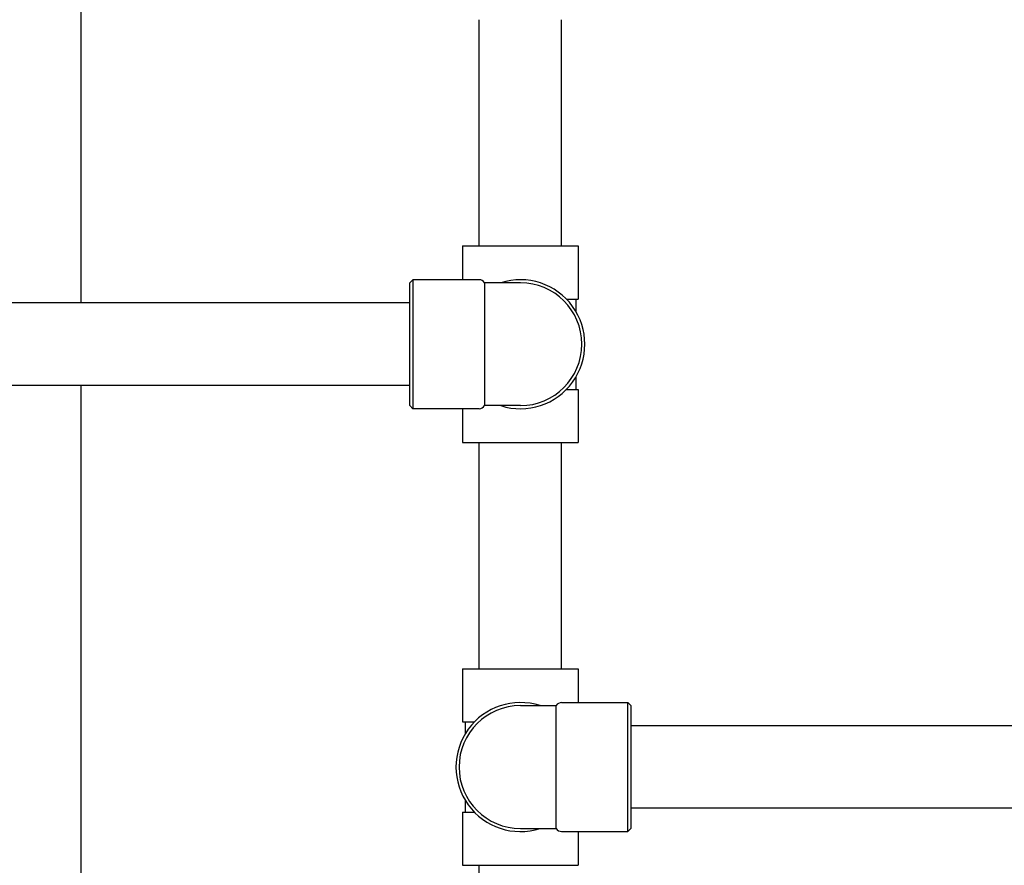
# Model space of a CAD drawing. Header units: inches. Extents: x 24 to 1128, y -69 to 748.
# Tile 62 of 256: x 132 to 142, y 218 to 227. Entities that reach past the tile are written whole.
import ezdxf

# ---------------------------------------------------------------- set-up
doc = ezdxf.new("R2010")
doc.units = ezdxf.units.IN
doc.header["$LTSCALE"] = 32
doc.header["$MEASUREMENT"] = 0
doc.layers.add('Dimension (ANSI)', color=7, linetype='Continuous', lineweight=25)
doc.layers.add('Visible (ANSI)', color=7, linetype='Continuous', lineweight=30)
doc.styles.add('Note Text (ANSI)', font='tahoma.ttf')
doc.dimstyles.new('SB Fraction-16 (ANSI)', dxfattribs={"dimscale": 32, "dimtxt": 0.125, "dimasz": 0.098425, "dimexe": 0.125, "dimexo": 0.0625, "dimgap": 0.031496, "dimtad": 0, "dimtih": 1, "dimtoh": 1, "dimdec": 4, "dimrnd": 1e-08, "dimzin": 0, "dimdsep": 46, "dimlunit": 5, "dimtxsty": 'Note Text (ANSI)', "dimcen": 0.09, "dimdle": 0.393701, "dimclrd": 256, "dimclre": 256, "dimclrt": 256, "dimadec": 0, "dimazin": 3, "dimtfac": 0.96, "dimtofl": 0, "dimtmove": 0, "dimatfit": 3, "dimfxl": 1, "dimfrac": 2, "dimtolj": 1, "dimtzin": 12, "dimlwd": -1, "dimlwe": -1, "dimarcsym": 0})

# ---------------------------------------------------------------- blocks, each defined once
blk = doc.blocks.new('*D15')
at = {"layer": 'Defpoints', "color": 0, "transparency": 16777216}
for p in [(152.29, 475.484), (60.957, 155.772), (120.165, 155.772)]:
    blk.add_point(p, dxfattribs=at)
at = {"layer": 'Dimension (ANSI)', "transparency": 16777216}
for p, q in [((150.29, 475.484), (56.957, 475.484)), ((60.957, 472.334), (60.957, 338.161)), ((60.957, 158.922), (60.957, 331.095)), ((118.165, 155.772), (56.957, 155.772))]:
    blk.add_line(p, q, dxfattribs=at)
for points in [[(60.432, 472.334), (61.482, 472.334), (60.957, 475.484)], [(60.432, 158.922), (61.482, 158.922), (60.957, 155.772)]]:
    blk.add_solid(points, dxfattribs=at)
at = {"layer": 'Dimension (ANSI)', "transparency": 16777216, "insert": (48.754, 337.153), "char_height": 4, "attachment_point": 1, "style": 'Note Text (ANSI)'}
blk.add_mtext('\\A1;319 11/16', dxfattribs=at)

msp = doc.modelspace()

# ---------------------------------------------------------------- linework, layer by layer
at = {"layer": 'Visible (ANSI)'}
for p, q in [((132.51111, 280.39452), (132.51111, 224.0542)), ((136.56611, 224.6342), (136.56611, 226.9367)), ((137.40611, 224.6342), (137.40611, 226.9367)), ((136.39761, 224.6342), (137.57461, 224.6342)), ((136.39761, 224.6342), (136.39761, 224.29045)), ((137.57461, 224.6342), (137.57461, 224.0932)), ((135.86111, 224.2592), (135.89236, 224.29045)), ((135.89236, 224.29045), (135.89236, 222.97795)), ((136.56661, 224.29045), (135.89236, 224.29045)), ((135.86111, 223.0092), (135.86111, 224.2592)), ((136.62074, 224.2592), (136.62074, 223.0092)), ((136.98611, 224.2592), (136.62074, 224.2592)), ((137.45513, 224.0932), (137.57461, 224.0932)), ((137.54986, 224.0932), (137.54986, 223.97013)), ((135.86111, 224.0542), (112.77861, 224.0542)), ((137.54986, 223.29827), (137.54986, 223.1752)), ((135.86111, 223.2142), (112.77861, 223.2142)), ((132.51111, 223.2142), (132.51111, 208.02808)), ((137.45513, 223.1752), (137.57461, 223.1752)), ((137.57461, 223.1752), (137.57461, 222.6342)), ((135.86111, 223.0092), (135.89236, 222.97795)), ((136.56661, 222.97795), (135.89236, 222.97795)), ((136.39761, 222.97795), (136.39761, 222.6342)), ((136.98611, 223.0092), (136.62074, 223.0092)), ((136.39761, 222.6342), (137.57461, 222.6342)), ((136.56611, 220.3317), (136.56611, 222.6342)), ((137.40611, 220.3317), (137.40611, 222.6342)), ((136.39761, 220.3317), (137.57461, 220.3317)), ((136.39761, 220.3317), (136.39761, 219.7907)), ((137.57461, 220.3317), (137.57461, 219.98795)), ((137.40561, 219.98795), (138.07986, 219.98795)), ((138.07986, 218.67545), (138.07986, 219.98795)), ((138.11111, 219.9567), (138.07986, 219.98795)), ((136.98611, 219.9567), (137.35148, 219.9567)), ((137.35148, 218.7067), (137.35148, 219.9567)), ((138.11111, 219.9567), (138.11111, 218.7067)), ((136.39761, 219.7907), (136.51709, 219.7907)), ((136.42236, 219.7907), (136.42236, 219.66763)), ((143.27611, 219.7517), (138.11111, 219.7517)), ((136.42236, 218.99577), (136.42236, 218.8727)), ((136.39761, 218.8727), (136.51709, 218.8727)), ((136.39761, 218.8727), (136.39761, 218.3317)), ((143.27611, 218.9117), (138.11111, 218.9117)), ((136.98611, 218.7067), (137.35148, 218.7067)), ((137.40561, 218.67545), (138.07986, 218.67545)), ((137.57461, 218.67545), (137.57461, 218.3317)), ((138.11111, 218.7067), (138.07986, 218.67545)), ((136.39761, 218.3317), (137.57461, 218.3317)), ((136.56611, 216.0292), (136.56611, 218.3317))]:
    msp.add_line(p, q, dxfattribs=at)
for centre, radius, start, end in [((136.56661, 224.22795), 0.0625, 30, 90), ((136.98611, 223.6342), 0.65625, 252.24721, 107.75279), ((136.98611, 223.6342), 0.625, 270, 90), ((136.56661, 223.04045), 0.0625, 270, 330), ((136.98611, 219.3317), 0.65625, 72.24721, 287.75279), ((137.40561, 219.92545), 0.0625, 90, 150), ((136.98611, 219.3317), 0.625, 90, 270), ((137.40561, 218.73795), 0.0625, 210, 270)]:
    msp.add_arc(centre, radius, start, end, dxfattribs=at)

# ---------------------------------------------------------------- dimensions: what is measured, and where the dimension line sits
at = {"layer": 'Dimension (ANSI)'}
dim = msp.add_linear_dim(base=(60.95681, 155.77197), p1=(152.29037, 475.48367), p2=(120.16537, 155.77197), angle=270, dimstyle='SB Fraction-16 (ANSI)', override={"dimgap": 0.031496, "dimdec": 4, "dimtol": 0, "dimlim": 0, "dimtp": 0, "dimtm": 0, "dimtdec": 2, "dimatfit": 1}, dxfattribs=at)
dim.commit()
dim.dimension.update_dxf_attribs({"geometry": '*D15', "text_midpoint": (60.95681, 334.62782), "dimtype": 160})

doc.saveas('drawing.dxf')
